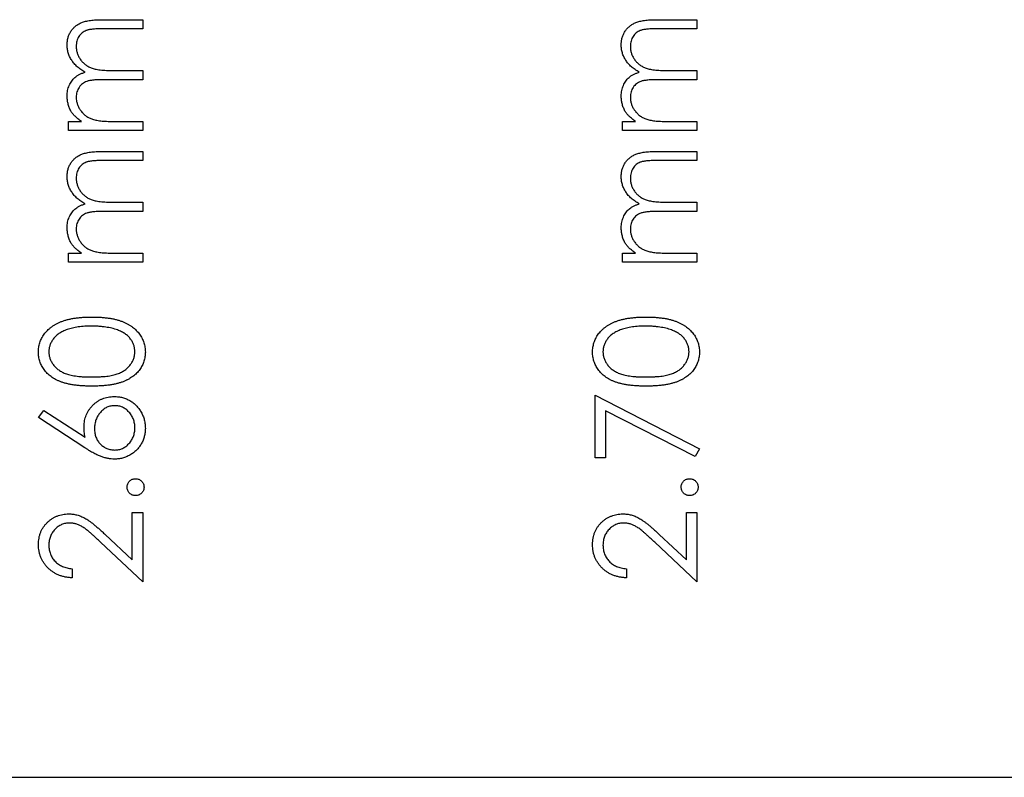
# Model space of a CAD drawing. Header units: millimetres. Extents: x 1 to 327, y 0 to 446.
# Tile 9 of 14: x 282 to 298, y 416 to 428. Entities that reach past the tile are written whole.
import ezdxf

# ---------------------------------------------------------------- set-up
doc = ezdxf.new("R2010")
doc.units = ezdxf.units.MM

msp = doc.modelspace()

# ---------------------------------------------------------------- linework, layer by layer
at = {"color": 7, "linetype": 'Continuous', "lineweight": 25}
for p, q in [((283.653, 428.303), (284.281, 428.303)), ((284.281, 428.303), (284.281, 428.161)), ((292.303, 428.303), (292.931, 428.303)), ((292.931, 428.303), (292.931, 428.161)), ((284.281, 428.161), (283.652, 428.161)), ((292.931, 428.161), (292.302, 428.161)), ((283.83, 427.51), (284.281, 427.51)), ((284.281, 427.51), (284.281, 427.367)), ((292.48, 427.51), (292.931, 427.51)), ((292.931, 427.51), (292.931, 427.367)), ((284.281, 427.367), (283.691, 427.367)), ((292.931, 427.367), (292.341, 427.367)), ((283.121, 426.716), (283.323, 426.716)), ((283.121, 426.574), (283.121, 426.716)), ((283.793, 426.716), (284.281, 426.716)), ((284.281, 426.716), (284.281, 426.574)), ((291.771, 426.716), (291.973, 426.716)), ((291.771, 426.574), (291.771, 426.716)), ((292.443, 426.716), (292.931, 426.716)), ((292.931, 426.716), (292.931, 426.574)), ((284.281, 426.574), (283.121, 426.574)), ((292.931, 426.574), (291.771, 426.574)), ((283.653, 426.248), (284.281, 426.248)), ((284.281, 426.248), (284.281, 426.105)), ((292.303, 426.248), (292.931, 426.248)), ((292.931, 426.248), (292.931, 426.105)), ((284.281, 426.105), (283.652, 426.105)), ((292.931, 426.105), (292.302, 426.105)), ((284.281, 425.312), (283.691, 425.312)), ((283.83, 425.454), (284.281, 425.454)), ((284.281, 425.454), (284.281, 425.312)), ((292.931, 425.312), (292.341, 425.312)), ((292.48, 425.454), (292.931, 425.454)), ((292.931, 425.454), (292.931, 425.312)), ((283.121, 424.66), (283.323, 424.66)), ((283.121, 424.518), (283.121, 424.66)), ((283.793, 424.66), (284.281, 424.66)), ((284.281, 424.66), (284.281, 424.518)), ((291.771, 424.66), (291.973, 424.66)), ((291.771, 424.518), (291.771, 424.66)), ((292.443, 424.66), (292.931, 424.66)), ((292.931, 424.66), (292.931, 424.518)), ((284.281, 424.518), (283.121, 424.518)), ((292.931, 424.518), (291.771, 424.518)), ((291.344, 422.442), (292.972, 421.607)), ((291.344, 421.465), (291.344, 422.442)), ((282.653, 422.096), (282.739, 422.206)), ((283.377, 421.622), (282.653, 422.096)), ((282.739, 422.206), (283.38, 421.787)), ((291.506, 422.201), (291.506, 421.465)), ((292.904, 421.484), (291.506, 422.201)), ((291.506, 421.465), (291.344, 421.465)), ((292.972, 421.607), (292.904, 421.484)), ((284.118, 420.61), (284.281, 420.61)), ((284.118, 419.872), (284.118, 420.61)), ((284.281, 420.61), (284.281, 419.532)), ((292.768, 420.61), (292.931, 420.61)), ((292.768, 419.872), (292.768, 420.61)), ((292.931, 420.61), (292.931, 419.532)), ((283.695, 420.269), (284.118, 419.872)), ((292.345, 420.269), (292.768, 419.872)), ((284.281, 419.532), (283.624, 420.147)), ((292.931, 419.532), (292.274, 420.147)), ((283.182, 419.735), (283.182, 419.593)), ((291.832, 419.735), (291.832, 419.593)), ((268.481, 416.479), (326.981, 416.479))]:
    msp.add_line(p, q, dxfattribs=at)
for points, knots in [([(283.101, 427.911), (283.101, 427.93), (283.103, 427.968), (283.114, 428.024), (283.133, 428.075), (283.16, 428.123), (283.193, 428.166), (283.232, 428.204), (283.278, 428.235), (283.321, 428.256), (283.358, 428.27), (283.391, 428.279), (283.426, 428.286), (283.465, 428.293), (283.507, 428.297), (283.553, 428.301), (283.602, 428.303), (283.635, 428.303), (283.653, 428.303)], [0, 0, 0, 0, 0.075587, 0.1479311, 0.218604, 0.2892613, 0.3594989, 0.4294664, 0.5005778, 0.5741236, 0.6136328, 0.6568309, 0.7040406, 0.7549951, 0.8097502, 0.868863, 0.932401, 1, 1, 1, 1]), ([(291.751, 427.911), (291.751, 427.93), (291.753, 427.968), (291.764, 428.024), (291.783, 428.075), (291.81, 428.123), (291.843, 428.166), (291.882, 428.204), (291.928, 428.235), (291.971, 428.256), (292.008, 428.27), (292.041, 428.279), (292.076, 428.286), (292.115, 428.293), (292.157, 428.297), (292.203, 428.301), (292.252, 428.303), (292.285, 428.303), (292.303, 428.303)], [0, 0, 0, 0, 0.075587, 0.147931, 0.218604, 0.289261, 0.359499, 0.429466, 0.500578, 0.574124, 0.613633, 0.656831, 0.704041, 0.754995, 0.80975, 0.868863, 0.932401, 1, 1, 1, 1]), ([(283.652, 428.161), (283.637, 428.161), (283.609, 428.161), (283.568, 428.16), (283.53, 428.157), (283.497, 428.155), (283.466, 428.151), (283.44, 428.146), (283.417, 428.141), (283.392, 428.132), (283.364, 428.119), (283.334, 428.098), (283.307, 428.072), (283.284, 428.042), (283.266, 428.008), (283.253, 427.97), (283.244, 427.929), (283.243, 427.901), (283.243, 427.886)], [0, 0, 0, 0, 0.078335, 0.150549, 0.21613, 0.275653, 0.329231, 0.376424, 0.417817, 0.453205, 0.517771, 0.581257, 0.645356, 0.712052, 0.780151, 0.850233, 0.922656, 1, 1, 1, 1]), ([(292.302, 428.161), (292.287, 428.161), (292.259, 428.161), (292.218, 428.16), (292.18, 428.157), (292.147, 428.155), (292.116, 428.151), (292.09, 428.146), (292.067, 428.141), (292.042, 428.132), (292.014, 428.119), (291.984, 428.098), (291.957, 428.072), (291.934, 428.042), (291.916, 428.008), (291.903, 427.97), (291.894, 427.929), (291.893, 427.901), (291.893, 427.886)], [0, 0, 0, 0, 0.078335, 0.150549, 0.21613, 0.275653, 0.329231, 0.376424, 0.417817, 0.453205, 0.517771, 0.581257, 0.645356, 0.712052, 0.780151, 0.850233, 0.922656, 1, 1, 1, 1]), ([(283.381, 427.485), (283.37, 427.491), (283.347, 427.504), (283.316, 427.524), (283.287, 427.546), (283.26, 427.568), (283.235, 427.592), (283.211, 427.617), (283.19, 427.643), (283.166, 427.679), (283.139, 427.726), (283.117, 427.786), (283.103, 427.848), (283.101, 427.89), (283.101, 427.911)], [0, 0, 0, 0, 0.0717522, 0.1411982, 0.2090754, 0.2747864, 0.3394172, 0.4028023, 0.4652558, 0.5271346, 0.6476934, 0.7656069, 0.881638, 1, 1, 1, 1]), ([(283.243, 427.886), (283.244, 427.868), (283.245, 427.832), (283.258, 427.78), (283.278, 427.731), (283.306, 427.684), (283.34, 427.642), (283.38, 427.605), (283.426, 427.575), (283.468, 427.554), (283.506, 427.541), (283.539, 427.533), (283.577, 427.526), (283.619, 427.52), (283.665, 427.515), (283.716, 427.512), (283.771, 427.51), (283.81, 427.51), (283.83, 427.51)], [0, 0, 0, 0, 0.068196, 0.1346611, 0.2019779, 0.2707036, 0.3399479, 0.4080144, 0.4767531, 0.5472944, 0.5855927, 0.628823, 0.677117, 0.7311712, 0.7897816, 0.8543077, 0.9243561, 1, 1, 1, 1]), ([(292.031, 427.485), (292.02, 427.491), (291.997, 427.504), (291.966, 427.524), (291.937, 427.546), (291.91, 427.568), (291.885, 427.592), (291.861, 427.617), (291.84, 427.643), (291.816, 427.679), (291.789, 427.726), (291.767, 427.786), (291.753, 427.848), (291.751, 427.89), (291.751, 427.911)], [0, 0, 0, 0, 0.071752, 0.141198, 0.209075, 0.274786, 0.339417, 0.402802, 0.465256, 0.527135, 0.647693, 0.765607, 0.881638, 1, 1, 1, 1]), ([(291.893, 427.886), (291.894, 427.868), (291.895, 427.832), (291.908, 427.78), (291.928, 427.731), (291.956, 427.684), (291.99, 427.642), (292.03, 427.605), (292.076, 427.575), (292.118, 427.554), (292.156, 427.541), (292.189, 427.533), (292.227, 427.526), (292.269, 427.52), (292.315, 427.515), (292.366, 427.512), (292.421, 427.51), (292.46, 427.51), (292.48, 427.51)], [0, 0, 0, 0, 0.068196, 0.134661, 0.201978, 0.270704, 0.339948, 0.408014, 0.476753, 0.547294, 0.585593, 0.628823, 0.677117, 0.731171, 0.789782, 0.854308, 0.924356, 1, 1, 1, 1]), ([(283.101, 427.116), (283.101, 427.13), (283.102, 427.158), (283.108, 427.199), (283.119, 427.239), (283.133, 427.277), (283.151, 427.313), (283.172, 427.346), (283.195, 427.376), (283.222, 427.403), (283.254, 427.426), (283.291, 427.448), (283.333, 427.468), (283.364, 427.479), (283.381, 427.485)], [0, 0, 0, 0, 0.084144, 0.166517, 0.248813, 0.331216, 0.412919, 0.490449, 0.566104, 0.639474, 0.716245, 0.802162, 0.895843, 1, 1, 1, 1]), ([(291.751, 427.116), (291.751, 427.13), (291.752, 427.158), (291.758, 427.199), (291.769, 427.239), (291.783, 427.277), (291.801, 427.313), (291.822, 427.346), (291.845, 427.376), (291.872, 427.403), (291.904, 427.426), (291.941, 427.448), (291.983, 427.468), (292.014, 427.479), (292.031, 427.485)], [0, 0, 0, 0, 0.0841443, 0.166517, 0.2488134, 0.3312156, 0.412919, 0.490449, 0.5661036, 0.6394741, 0.7162451, 0.8021622, 0.8958428, 1, 1, 1, 1]), ([(283.691, 427.367), (283.674, 427.367), (283.642, 427.367), (283.597, 427.366), (283.555, 427.364), (283.517, 427.361), (283.484, 427.357), (283.455, 427.353), (283.43, 427.348), (283.402, 427.339), (283.372, 427.326), (283.34, 427.305), (283.311, 427.279), (283.287, 427.248), (283.267, 427.214), (283.253, 427.176), (283.245, 427.134), (283.244, 427.106), (283.243, 427.091)], [0, 0, 0, 0, 0.082518, 0.158756, 0.227705, 0.289904, 0.345449, 0.39384, 0.436311, 0.472055, 0.536307, 0.598992, 0.661853, 0.726534, 0.791985, 0.858668, 0.927316, 1, 1, 1, 1]), ([(292.341, 427.367), (292.324, 427.367), (292.292, 427.367), (292.247, 427.366), (292.205, 427.364), (292.167, 427.361), (292.134, 427.357), (292.105, 427.353), (292.08, 427.348), (292.052, 427.339), (292.022, 427.326), (291.99, 427.305), (291.961, 427.279), (291.937, 427.248), (291.917, 427.214), (291.903, 427.176), (291.895, 427.134), (291.894, 427.106), (291.893, 427.091)], [0, 0, 0, 0, 0.082518, 0.158756, 0.227705, 0.289904, 0.345449, 0.39384, 0.436311, 0.472055, 0.536307, 0.598992, 0.661853, 0.726534, 0.791985, 0.858668, 0.927316, 1, 1, 1, 1]), ([(283.159, 426.877), (283.15, 426.896), (283.132, 426.934), (283.114, 426.993), (283.103, 427.054), (283.101, 427.095), (283.101, 427.116)], [0, 0, 0, 0, 0.253734, 0.503035, 0.750014, 1, 1, 1, 1]), ([(283.243, 427.091), (283.244, 427.074), (283.245, 427.04), (283.258, 426.989), (283.277, 426.94), (283.304, 426.894), (283.338, 426.852), (283.377, 426.814), (283.422, 426.783), (283.463, 426.762), (283.5, 426.749), (283.532, 426.74), (283.567, 426.733), (283.606, 426.727), (283.647, 426.721), (283.693, 426.719), (283.742, 426.716), (283.775, 426.716), (283.793, 426.716)], [0, 0, 0, 0, 0.0686751, 0.1368671, 0.2061085, 0.2775303, 0.3497621, 0.4212389, 0.4928968, 0.5666322, 0.6062186, 0.6497139, 0.6973117, 0.7490928, 0.8048862, 0.8654888, 0.9302391, 1, 1, 1, 1]), ([(291.809, 426.877), (291.8, 426.896), (291.782, 426.934), (291.764, 426.993), (291.753, 427.054), (291.751, 427.095), (291.751, 427.116)], [0, 0, 0, 0, 0.253734, 0.503035, 0.750014, 1, 1, 1, 1]), ([(291.893, 427.091), (291.894, 427.074), (291.895, 427.04), (291.908, 426.989), (291.927, 426.94), (291.954, 426.894), (291.988, 426.852), (292.027, 426.814), (292.072, 426.783), (292.113, 426.762), (292.15, 426.749), (292.182, 426.74), (292.217, 426.733), (292.256, 426.727), (292.297, 426.721), (292.343, 426.719), (292.392, 426.716), (292.425, 426.716), (292.443, 426.716)], [0, 0, 0, 0, 0.068675, 0.136867, 0.206109, 0.27753, 0.349762, 0.421239, 0.492897, 0.566632, 0.606219, 0.649714, 0.697312, 0.749093, 0.804886, 0.865489, 0.930239, 1, 1, 1, 1]), ([(283.323, 426.716), (283.305, 426.729), (283.271, 426.753), (283.227, 426.794), (283.189, 426.834), (283.169, 426.863), (283.159, 426.877)], [0, 0, 0, 0, 0.283595, 0.543395, 0.780646, 1, 1, 1, 1]), ([(291.973, 426.716), (291.955, 426.729), (291.921, 426.753), (291.877, 426.794), (291.839, 426.834), (291.819, 426.863), (291.809, 426.877)], [0, 0, 0, 0, 0.283595, 0.543395, 0.780646, 1, 1, 1, 1]), ([(283.101, 425.855), (283.101, 425.875), (283.103, 425.913), (283.114, 425.968), (283.133, 426.02), (283.16, 426.068), (283.193, 426.111), (283.232, 426.148), (283.278, 426.18), (283.321, 426.201), (283.358, 426.215), (283.391, 426.223), (283.426, 426.231), (283.465, 426.237), (283.507, 426.242), (283.553, 426.245), (283.602, 426.248), (283.635, 426.248), (283.653, 426.248)], [0, 0, 0, 0, 0.075587, 0.1479311, 0.218604, 0.2892613, 0.3594989, 0.4294664, 0.5005778, 0.5741236, 0.6136328, 0.6568309, 0.7040406, 0.7549951, 0.8097502, 0.868863, 0.932401, 1, 1, 1, 1]), ([(291.751, 425.855), (291.751, 425.875), (291.753, 425.913), (291.764, 425.968), (291.783, 426.02), (291.81, 426.068), (291.843, 426.111), (291.882, 426.148), (291.928, 426.18), (291.971, 426.201), (292.008, 426.215), (292.041, 426.223), (292.076, 426.231), (292.115, 426.237), (292.157, 426.242), (292.203, 426.245), (292.252, 426.248), (292.285, 426.248), (292.303, 426.248)], [0, 0, 0, 0, 0.075587, 0.147931, 0.218604, 0.289261, 0.359499, 0.429466, 0.500578, 0.574124, 0.613633, 0.656831, 0.704041, 0.754995, 0.80975, 0.868863, 0.932401, 1, 1, 1, 1]), ([(283.652, 426.105), (283.637, 426.105), (283.609, 426.105), (283.568, 426.104), (283.53, 426.102), (283.497, 426.099), (283.466, 426.095), (283.44, 426.091), (283.417, 426.085), (283.392, 426.077), (283.364, 426.063), (283.334, 426.043), (283.307, 426.017), (283.284, 425.986), (283.266, 425.952), (283.253, 425.914), (283.244, 425.873), (283.243, 425.845), (283.243, 425.83)], [0, 0, 0, 0, 0.078335, 0.150549, 0.21613, 0.275653, 0.329231, 0.376424, 0.417817, 0.453205, 0.517771, 0.581257, 0.645356, 0.712052, 0.780151, 0.850233, 0.922656, 1, 1, 1, 1]), ([(292.302, 426.105), (292.287, 426.105), (292.259, 426.105), (292.218, 426.104), (292.18, 426.102), (292.147, 426.099), (292.116, 426.095), (292.09, 426.091), (292.067, 426.085), (292.042, 426.077), (292.014, 426.063), (291.984, 426.043), (291.957, 426.017), (291.934, 425.986), (291.916, 425.952), (291.903, 425.914), (291.894, 425.873), (291.893, 425.845), (291.893, 425.83)], [0, 0, 0, 0, 0.078335, 0.150549, 0.21613, 0.275653, 0.329231, 0.376424, 0.417817, 0.453205, 0.517771, 0.581257, 0.645356, 0.712052, 0.780151, 0.850233, 0.922656, 1, 1, 1, 1]), ([(283.381, 425.43), (283.37, 425.436), (283.347, 425.448), (283.316, 425.469), (283.287, 425.49), (283.26, 425.513), (283.235, 425.537), (283.211, 425.561), (283.19, 425.588), (283.166, 425.624), (283.139, 425.671), (283.117, 425.73), (283.103, 425.792), (283.101, 425.834), (283.101, 425.855)], [0, 0, 0, 0, 0.0717522, 0.1411982, 0.2090754, 0.2747864, 0.3394172, 0.4028023, 0.4652558, 0.5271346, 0.6476934, 0.7656069, 0.881638, 1, 1, 1, 1]), ([(283.243, 425.83), (283.244, 425.812), (283.245, 425.777), (283.258, 425.725), (283.278, 425.675), (283.306, 425.629), (283.34, 425.586), (283.38, 425.549), (283.426, 425.519), (283.468, 425.498), (283.506, 425.485), (283.539, 425.477), (283.577, 425.47), (283.619, 425.464), (283.665, 425.46), (283.716, 425.456), (283.771, 425.454), (283.81, 425.454), (283.83, 425.454)], [0, 0, 0, 0, 0.068196, 0.1346611, 0.2019779, 0.2707036, 0.3399479, 0.4080144, 0.4767531, 0.5472944, 0.5855927, 0.628823, 0.677117, 0.7311712, 0.7897816, 0.8543077, 0.9243561, 1, 1, 1, 1]), ([(292.031, 425.43), (292.02, 425.436), (291.997, 425.448), (291.966, 425.469), (291.937, 425.49), (291.91, 425.513), (291.885, 425.537), (291.861, 425.561), (291.84, 425.588), (291.816, 425.624), (291.789, 425.671), (291.767, 425.73), (291.753, 425.792), (291.751, 425.834), (291.751, 425.855)], [0, 0, 0, 0, 0.071752, 0.141198, 0.209075, 0.274786, 0.339417, 0.402802, 0.465256, 0.527135, 0.647693, 0.765607, 0.881638, 1, 1, 1, 1]), ([(291.893, 425.83), (291.894, 425.812), (291.895, 425.777), (291.908, 425.725), (291.928, 425.675), (291.956, 425.629), (291.99, 425.586), (292.03, 425.549), (292.076, 425.519), (292.118, 425.498), (292.156, 425.485), (292.189, 425.477), (292.227, 425.47), (292.269, 425.464), (292.315, 425.46), (292.366, 425.456), (292.421, 425.454), (292.46, 425.454), (292.48, 425.454)], [0, 0, 0, 0, 0.068196, 0.134661, 0.201978, 0.270704, 0.339948, 0.408014, 0.476753, 0.547294, 0.585593, 0.628823, 0.677117, 0.731171, 0.789782, 0.854308, 0.924356, 1, 1, 1, 1]), ([(283.101, 425.06), (283.101, 425.074), (283.102, 425.102), (283.108, 425.143), (283.119, 425.183), (283.133, 425.221), (283.151, 425.258), (283.172, 425.291), (283.195, 425.32), (283.222, 425.347), (283.254, 425.371), (283.291, 425.392), (283.333, 425.413), (283.364, 425.424), (283.381, 425.43)], [0, 0, 0, 0, 0.084144, 0.166517, 0.248813, 0.331216, 0.412919, 0.490449, 0.566104, 0.639474, 0.716245, 0.802162, 0.895843, 1, 1, 1, 1]), ([(283.691, 425.312), (283.674, 425.312), (283.642, 425.312), (283.597, 425.31), (283.555, 425.308), (283.517, 425.305), (283.484, 425.302), (283.455, 425.297), (283.43, 425.292), (283.402, 425.283), (283.372, 425.27), (283.34, 425.25), (283.311, 425.223), (283.287, 425.193), (283.267, 425.158), (283.253, 425.12), (283.245, 425.079), (283.244, 425.05), (283.243, 425.036)], [0, 0, 0, 0, 0.082518, 0.158756, 0.227705, 0.289904, 0.345449, 0.39384, 0.436311, 0.472055, 0.536307, 0.598992, 0.661853, 0.726534, 0.791985, 0.858668, 0.927316, 1, 1, 1, 1]), ([(291.751, 425.06), (291.751, 425.074), (291.752, 425.102), (291.758, 425.143), (291.769, 425.183), (291.783, 425.221), (291.801, 425.258), (291.822, 425.291), (291.845, 425.32), (291.872, 425.347), (291.904, 425.371), (291.941, 425.392), (291.983, 425.413), (292.014, 425.424), (292.031, 425.43)], [0, 0, 0, 0, 0.0841443, 0.166517, 0.2488134, 0.3312156, 0.412919, 0.490449, 0.5661036, 0.6394741, 0.7162451, 0.8021622, 0.8958428, 1, 1, 1, 1]), ([(292.341, 425.312), (292.324, 425.312), (292.292, 425.312), (292.247, 425.31), (292.205, 425.308), (292.167, 425.305), (292.134, 425.302), (292.105, 425.297), (292.08, 425.292), (292.052, 425.283), (292.022, 425.27), (291.99, 425.25), (291.961, 425.223), (291.937, 425.193), (291.917, 425.158), (291.903, 425.12), (291.895, 425.079), (291.894, 425.05), (291.893, 425.036)], [0, 0, 0, 0, 0.082518, 0.158756, 0.227705, 0.289904, 0.345449, 0.39384, 0.436311, 0.472055, 0.536307, 0.598992, 0.661853, 0.726534, 0.791985, 0.858668, 0.927316, 1, 1, 1, 1]), ([(283.159, 424.821), (283.15, 424.84), (283.132, 424.878), (283.114, 424.938), (283.103, 424.999), (283.101, 425.04), (283.101, 425.06)], [0, 0, 0, 0, 0.253734, 0.503035, 0.750014, 1, 1, 1, 1]), ([(283.243, 425.036), (283.244, 425.018), (283.245, 424.984), (283.258, 424.934), (283.277, 424.885), (283.304, 424.839), (283.338, 424.796), (283.377, 424.759), (283.422, 424.728), (283.463, 424.707), (283.5, 424.693), (283.532, 424.685), (283.567, 424.677), (283.606, 424.671), (283.647, 424.666), (283.693, 424.663), (283.742, 424.661), (283.775, 424.66), (283.793, 424.66)], [0, 0, 0, 0, 0.0686751, 0.1368671, 0.2061085, 0.2775303, 0.3497621, 0.4212389, 0.4928968, 0.5666322, 0.6062186, 0.6497139, 0.6973117, 0.7490928, 0.8048862, 0.8654888, 0.9302391, 1, 1, 1, 1]), ([(291.809, 424.821), (291.8, 424.84), (291.782, 424.878), (291.764, 424.938), (291.753, 424.999), (291.751, 425.04), (291.751, 425.06)], [0, 0, 0, 0, 0.253734, 0.503035, 0.750014, 1, 1, 1, 1]), ([(291.893, 425.036), (291.894, 425.018), (291.895, 424.984), (291.908, 424.934), (291.927, 424.885), (291.954, 424.839), (291.988, 424.796), (292.027, 424.759), (292.072, 424.728), (292.113, 424.707), (292.15, 424.693), (292.182, 424.685), (292.217, 424.677), (292.256, 424.671), (292.297, 424.666), (292.343, 424.663), (292.392, 424.661), (292.425, 424.66), (292.443, 424.66)], [0, 0, 0, 0, 0.068675, 0.136867, 0.206109, 0.27753, 0.349762, 0.421239, 0.492897, 0.566632, 0.606219, 0.649714, 0.697312, 0.749093, 0.804886, 0.865489, 0.930239, 1, 1, 1, 1]), ([(283.323, 424.66), (283.305, 424.673), (283.271, 424.698), (283.227, 424.738), (283.189, 424.778), (283.169, 424.807), (283.159, 424.821)], [0, 0, 0, 0, 0.283595, 0.543395, 0.780646, 1, 1, 1, 1]), ([(291.973, 424.66), (291.955, 424.673), (291.921, 424.698), (291.877, 424.738), (291.839, 424.778), (291.819, 424.807), (291.809, 424.821)], [0, 0, 0, 0, 0.283595, 0.543395, 0.780646, 1, 1, 1, 1]), ([(282.653, 423.115), (282.653, 423.128), (282.653, 423.153), (282.658, 423.19), (282.665, 423.226), (282.675, 423.262), (282.687, 423.296), (282.703, 423.329), (282.72, 423.362), (282.742, 423.394), (282.765, 423.424), (282.792, 423.453), (282.821, 423.48), (282.853, 423.506), (282.888, 423.53), (282.926, 423.552), (282.966, 423.572), (283.009, 423.591), (283.056, 423.608), (283.107, 423.623), (283.161, 423.635), (283.219, 423.646), (283.281, 423.653), (283.347, 423.659), (283.416, 423.662), (283.464, 423.663), (283.488, 423.663)], [0, 0, 0, 0, 0.033788, 0.067226, 0.099841, 0.132545, 0.16513, 0.198011, 0.23128, 0.265044, 0.299216, 0.334359, 0.369695, 0.406258, 0.443804, 0.482982, 0.523085, 0.565267, 0.609343, 0.656393, 0.705887, 0.758326, 0.813833, 0.872795, 0.934723, 1, 1, 1, 1]), ([(283.488, 423.663), (283.512, 423.663), (283.56, 423.662), (283.629, 423.659), (283.694, 423.653), (283.756, 423.646), (283.813, 423.636), (283.867, 423.623), (283.917, 423.609), (283.964, 423.592), (284.007, 423.573), (284.047, 423.553), (284.085, 423.531), (284.12, 423.507), (284.152, 423.482), (284.181, 423.454), (284.208, 423.425), (284.232, 423.395), (284.253, 423.363), (284.271, 423.33), (284.287, 423.296), (284.3, 423.262), (284.31, 423.226), (284.316, 423.19), (284.321, 423.153), (284.322, 423.128), (284.322, 423.115)], [0, 0, 0, 0, 0.065069, 0.127067, 0.185532, 0.240785, 0.293004, 0.342556, 0.388955, 0.432815, 0.474671, 0.514821, 0.553655, 0.591479, 0.627861, 0.663639, 0.698823, 0.733433, 0.76763, 0.801074, 0.83425, 0.86697, 0.899712, 0.932696, 0.966173, 1, 1, 1, 1]), ([(291.303, 423.115), (291.303, 423.128), (291.303, 423.153), (291.308, 423.19), (291.315, 423.226), (291.325, 423.262), (291.337, 423.296), (291.353, 423.329), (291.37, 423.362), (291.392, 423.394), (291.415, 423.424), (291.442, 423.453), (291.471, 423.48), (291.503, 423.506), (291.538, 423.53), (291.576, 423.552), (291.616, 423.572), (291.659, 423.591), (291.706, 423.608), (291.757, 423.623), (291.811, 423.635), (291.869, 423.646), (291.931, 423.653), (291.997, 423.659), (292.066, 423.662), (292.114, 423.663), (292.138, 423.663)], [0, 0, 0, 0, 0.033788, 0.067226, 0.099841, 0.132545, 0.16513, 0.198011, 0.23128, 0.265044, 0.299216, 0.334359, 0.369695, 0.406258, 0.443804, 0.482982, 0.523085, 0.565267, 0.609343, 0.656393, 0.705887, 0.758326, 0.813833, 0.872795, 0.934723, 1, 1, 1, 1]), ([(292.138, 423.663), (292.162, 423.663), (292.21, 423.662), (292.279, 423.659), (292.344, 423.653), (292.406, 423.646), (292.463, 423.636), (292.517, 423.623), (292.567, 423.609), (292.614, 423.592), (292.657, 423.573), (292.697, 423.553), (292.735, 423.531), (292.77, 423.507), (292.802, 423.482), (292.831, 423.454), (292.858, 423.425), (292.882, 423.395), (292.903, 423.363), (292.921, 423.33), (292.937, 423.296), (292.95, 423.262), (292.96, 423.226), (292.966, 423.19), (292.971, 423.153), (292.972, 423.128), (292.972, 423.115)], [0, 0, 0, 0, 0.065069, 0.127067, 0.185532, 0.240785, 0.293004, 0.342556, 0.388955, 0.432815, 0.474671, 0.514821, 0.553655, 0.591479, 0.627861, 0.663639, 0.698823, 0.733433, 0.76763, 0.801074, 0.83425, 0.86697, 0.899712, 0.932696, 0.966173, 1, 1, 1, 1]), ([(283.487, 423.521), (283.468, 423.52), (283.431, 423.52), (283.376, 423.518), (283.324, 423.513), (283.275, 423.508), (283.228, 423.5), (283.184, 423.491), (283.143, 423.48), (283.104, 423.468), (283.068, 423.454), (283.034, 423.438), (283.003, 423.422), (282.974, 423.404), (282.948, 423.385), (282.924, 423.364), (282.903, 423.343), (282.879, 423.312), (282.854, 423.273), (282.832, 423.223), (282.818, 423.172), (282.817, 423.137), (282.816, 423.12)], [0, 0, 0, 0, 0.065674, 0.128473, 0.188155, 0.24508, 0.299416, 0.350785, 0.399899, 0.446624, 0.491202, 0.533319, 0.573791, 0.612461, 0.649528, 0.685459, 0.720284, 0.754012, 0.819093, 0.880506, 0.940318, 1, 1, 1, 1]), ([(283.886, 423.461), (283.872, 423.465), (283.843, 423.475), (283.799, 423.488), (283.752, 423.497), (283.703, 423.506), (283.652, 423.512), (283.599, 423.517), (283.544, 423.52), (283.506, 423.52), (283.487, 423.521)], [0, 0, 0, 0, 0.110588, 0.224542, 0.342503, 0.464324, 0.590756, 0.722227, 0.858843, 1, 1, 1, 1]), ([(292.137, 423.521), (292.118, 423.52), (292.081, 423.52), (292.026, 423.518), (291.974, 423.513), (291.925, 423.508), (291.878, 423.5), (291.834, 423.491), (291.793, 423.48), (291.754, 423.468), (291.718, 423.454), (291.684, 423.438), (291.653, 423.422), (291.624, 423.404), (291.598, 423.385), (291.574, 423.364), (291.553, 423.343), (291.529, 423.312), (291.504, 423.273), (291.482, 423.223), (291.468, 423.172), (291.467, 423.137), (291.466, 423.12)], [0, 0, 0, 0, 0.0656742, 0.1284727, 0.188155, 0.24508, 0.2994164, 0.3507855, 0.399899, 0.446624, 0.4912021, 0.5333194, 0.5737915, 0.6124609, 0.6495278, 0.6854588, 0.7202839, 0.7540122, 0.819093, 0.8805062, 0.9403177, 1, 1, 1, 1]), ([(292.536, 423.461), (292.522, 423.465), (292.493, 423.475), (292.449, 423.488), (292.402, 423.497), (292.353, 423.506), (292.302, 423.512), (292.249, 423.517), (292.194, 423.52), (292.156, 423.52), (292.137, 423.521)], [0, 0, 0, 0, 0.110588, 0.224542, 0.342503, 0.464324, 0.590756, 0.722227, 0.858843, 1, 1, 1, 1]), ([(284.159, 423.12), (284.158, 423.137), (284.157, 423.173), (284.143, 423.224), (284.122, 423.274), (284.097, 423.313), (284.073, 423.342), (284.053, 423.364), (284.03, 423.383), (284.006, 423.402), (283.979, 423.419), (283.95, 423.434), (283.919, 423.448), (283.897, 423.456), (283.886, 423.461)], [0, 0, 0, 0, 0.112802, 0.225203, 0.339663, 0.459731, 0.521784, 0.583969, 0.64821, 0.71391, 0.781027, 0.851466, 0.924059, 1, 1, 1, 1]), ([(292.809, 423.12), (292.808, 423.137), (292.807, 423.173), (292.793, 423.224), (292.772, 423.274), (292.747, 423.313), (292.723, 423.342), (292.703, 423.364), (292.68, 423.383), (292.656, 423.402), (292.629, 423.419), (292.6, 423.434), (292.569, 423.448), (292.547, 423.456), (292.536, 423.461)], [0, 0, 0, 0, 0.112802, 0.225203, 0.339663, 0.459731, 0.521784, 0.583969, 0.64821, 0.71391, 0.781027, 0.851466, 0.924059, 1, 1, 1, 1]), ([(283.488, 422.584), (283.462, 422.585), (283.413, 422.585), (283.341, 422.588), (283.273, 422.593), (283.21, 422.601), (283.152, 422.61), (283.098, 422.622), (283.048, 422.635), (283.002, 422.651), (282.96, 422.668), (282.921, 422.688), (282.885, 422.709), (282.851, 422.732), (282.819, 422.757), (282.791, 422.783), (282.764, 422.811), (282.741, 422.841), (282.72, 422.872), (282.702, 422.904), (282.687, 422.937), (282.675, 422.971), (282.665, 423.006), (282.658, 423.041), (282.653, 423.078), (282.653, 423.103), (282.653, 423.115)], [0, 0, 0, 0, 0.06859, 0.133236, 0.194298, 0.251261, 0.304491, 0.354209, 0.400451, 0.443378, 0.483979, 0.523213, 0.561001, 0.597856, 0.633471, 0.668265, 0.702638, 0.736825, 0.77043, 0.803572, 0.835925, 0.86847, 0.900854, 0.933471, 0.96626, 1, 1, 1, 1]), ([(282.816, 423.12), (282.817, 423.102), (282.818, 423.067), (282.831, 423.015), (282.854, 422.966), (282.879, 422.926), (282.903, 422.896), (282.923, 422.874), (282.946, 422.854), (282.97, 422.836), (282.997, 422.819), (283.025, 422.803), (283.056, 422.788), (283.089, 422.775), (283.125, 422.764), (283.165, 422.754), (283.209, 422.745), (283.257, 422.739), (283.309, 422.733), (283.365, 422.73), (283.425, 422.727), (283.466, 422.727), (283.487, 422.727)], [0, 0, 0, 0, 0.060377, 0.120865, 0.182579, 0.247626, 0.281336, 0.315119, 0.349457, 0.384606, 0.421016, 0.458237, 0.496894, 0.537315, 0.58021, 0.627167, 0.678438, 0.734024, 0.793778, 0.857736, 0.926709, 1, 1, 1, 1]), ([(283.487, 422.727), (283.508, 422.727), (283.55, 422.727), (283.609, 422.73), (283.665, 422.734), (283.717, 422.738), (283.765, 422.745), (283.808, 422.754), (283.848, 422.763), (283.884, 422.775), (283.917, 422.788), (283.948, 422.802), (283.977, 422.818), (284.003, 422.835), (284.028, 422.854), (284.051, 422.874), (284.071, 422.896), (284.095, 422.926), (284.121, 422.966), (284.143, 423.016), (284.156, 423.067), (284.158, 423.102), (284.159, 423.12)], [0, 0, 0, 0, 0.072955, 0.141591, 0.205573, 0.265315, 0.320613, 0.371477, 0.418453, 0.461364, 0.501801, 0.540474, 0.577852, 0.614276, 0.64966, 0.684283, 0.718344, 0.752068, 0.817643, 0.879716, 0.939962, 1, 1, 1, 1]), ([(284.322, 423.115), (284.322, 423.103), (284.321, 423.078), (284.317, 423.041), (284.31, 423.006), (284.3, 422.971), (284.288, 422.937), (284.273, 422.905), (284.255, 422.873), (284.235, 422.842), (284.211, 422.812), (284.186, 422.784), (284.157, 422.758), (284.125, 422.734), (284.091, 422.711), (284.054, 422.689), (284.015, 422.67), (283.973, 422.652), (283.927, 422.636), (283.877, 422.622), (283.822, 422.61), (283.764, 422.601), (283.701, 422.593), (283.634, 422.588), (283.562, 422.585), (283.513, 422.585), (283.488, 422.584)], [0, 0, 0, 0, 0.033789, 0.066625, 0.099289, 0.131367, 0.163592, 0.196113, 0.228912, 0.26217, 0.296004, 0.330232, 0.365076, 0.400968, 0.437877, 0.475966, 0.51564, 0.556675, 0.600028, 0.64669, 0.696419, 0.749772, 0.80685, 0.86743, 0.931884, 1, 1, 1, 1]), ([(292.138, 422.584), (292.112, 422.585), (292.063, 422.585), (291.991, 422.588), (291.923, 422.593), (291.86, 422.601), (291.802, 422.61), (291.748, 422.622), (291.698, 422.635), (291.652, 422.651), (291.61, 422.668), (291.571, 422.688), (291.535, 422.709), (291.501, 422.732), (291.469, 422.757), (291.441, 422.783), (291.414, 422.811), (291.391, 422.841), (291.37, 422.872), (291.352, 422.904), (291.337, 422.937), (291.325, 422.971), (291.315, 423.006), (291.308, 423.041), (291.303, 423.078), (291.303, 423.103), (291.303, 423.115)], [0, 0, 0, 0, 0.06859, 0.133236, 0.194298, 0.251261, 0.304491, 0.354209, 0.400451, 0.443378, 0.483979, 0.523213, 0.561001, 0.597856, 0.633471, 0.668265, 0.702638, 0.736825, 0.77043, 0.803572, 0.835925, 0.86847, 0.900854, 0.933471, 0.96626, 1, 1, 1, 1]), ([(291.466, 423.12), (291.467, 423.102), (291.468, 423.067), (291.481, 423.015), (291.504, 422.966), (291.529, 422.926), (291.553, 422.896), (291.573, 422.874), (291.596, 422.854), (291.62, 422.836), (291.647, 422.819), (291.675, 422.803), (291.706, 422.788), (291.739, 422.775), (291.775, 422.764), (291.815, 422.754), (291.859, 422.745), (291.907, 422.739), (291.959, 422.733), (292.015, 422.73), (292.075, 422.727), (292.116, 422.727), (292.137, 422.727)], [0, 0, 0, 0, 0.060377, 0.120865, 0.182579, 0.247626, 0.281336, 0.315119, 0.349457, 0.384606, 0.421016, 0.458237, 0.496894, 0.537315, 0.58021, 0.627167, 0.678438, 0.734024, 0.793778, 0.857736, 0.926709, 1, 1, 1, 1]), ([(292.137, 422.727), (292.158, 422.727), (292.2, 422.727), (292.259, 422.73), (292.315, 422.734), (292.367, 422.738), (292.415, 422.745), (292.458, 422.754), (292.498, 422.763), (292.534, 422.775), (292.567, 422.788), (292.598, 422.802), (292.627, 422.818), (292.653, 422.835), (292.678, 422.854), (292.701, 422.874), (292.721, 422.896), (292.745, 422.926), (292.771, 422.966), (292.793, 423.016), (292.806, 423.067), (292.808, 423.102), (292.809, 423.12)], [0, 0, 0, 0, 0.072955, 0.141591, 0.205573, 0.265315, 0.320613, 0.371477, 0.418453, 0.461364, 0.501801, 0.540474, 0.577852, 0.614276, 0.64966, 0.684283, 0.718344, 0.752068, 0.817643, 0.879716, 0.939962, 1, 1, 1, 1]), ([(292.972, 423.115), (292.972, 423.103), (292.971, 423.078), (292.967, 423.041), (292.96, 423.006), (292.95, 422.971), (292.938, 422.937), (292.923, 422.905), (292.905, 422.873), (292.885, 422.842), (292.861, 422.812), (292.836, 422.784), (292.807, 422.758), (292.775, 422.734), (292.741, 422.711), (292.704, 422.689), (292.665, 422.67), (292.623, 422.652), (292.577, 422.636), (292.527, 422.622), (292.472, 422.61), (292.414, 422.601), (292.351, 422.593), (292.284, 422.588), (292.212, 422.585), (292.163, 422.585), (292.138, 422.584)], [0, 0, 0, 0, 0.033789, 0.066625, 0.099289, 0.131367, 0.163592, 0.196113, 0.228912, 0.26217, 0.296004, 0.330232, 0.365076, 0.400968, 0.437877, 0.475966, 0.51564, 0.556675, 0.600028, 0.64669, 0.696419, 0.749772, 0.80685, 0.86743, 0.931884, 1, 1, 1, 1]), ([(283.365, 421.951), (283.366, 421.967), (283.366, 421.999), (283.373, 422.045), (283.383, 422.09), (283.398, 422.133), (283.418, 422.174), (283.441, 422.213), (283.469, 422.25), (283.5, 422.285), (283.535, 422.317), (283.572, 422.345), (283.611, 422.369), (283.652, 422.388), (283.695, 422.403), (283.74, 422.414), (283.787, 422.42), (283.819, 422.421), (283.836, 422.422)], [0, 0, 0, 0, 0.06526, 0.128037, 0.189726, 0.250629, 0.311258, 0.372602, 0.434791, 0.498867, 0.562915, 0.625361, 0.686558, 0.747576, 0.808479, 0.870685, 0.934312, 1, 1, 1, 1]), ([(283.836, 422.422), (283.858, 422.421), (283.901, 422.42), (283.965, 422.407), (284.026, 422.387), (284.082, 422.359), (284.135, 422.324), (284.182, 422.282), (284.223, 422.233), (284.258, 422.178), (284.286, 422.119), (284.307, 422.056), (284.319, 421.992), (284.321, 421.948), (284.322, 421.925)], [0, 0, 0, 0, 0.08595, 0.16913, 0.250406, 0.33193, 0.413348, 0.494159, 0.57601, 0.660748, 0.745776, 0.830039, 0.914025, 1, 1, 1, 1]), ([(283.844, 422.279), (283.833, 422.279), (283.812, 422.278), (283.781, 422.273), (283.751, 422.265), (283.722, 422.254), (283.694, 422.238), (283.668, 422.22), (283.643, 422.199), (283.62, 422.174), (283.598, 422.148), (283.579, 422.119), (283.563, 422.09), (283.551, 422.058), (283.541, 422.026), (283.533, 421.992), (283.529, 421.957), (283.528, 421.933), (283.528, 421.921)], [0, 0, 0, 0, 0.061175, 0.120067, 0.178335, 0.236401, 0.29511, 0.354933, 0.416985, 0.480959, 0.546166, 0.609633, 0.673414, 0.736267, 0.800306, 0.864696, 0.931644, 1, 1, 1, 1]), ([(284.159, 421.933), (284.159, 421.945), (284.158, 421.968), (284.154, 422.002), (284.146, 422.035), (284.137, 422.066), (284.123, 422.096), (284.108, 422.125), (284.088, 422.152), (284.067, 422.178), (284.044, 422.202), (284.019, 422.222), (283.993, 422.24), (283.965, 422.254), (283.937, 422.265), (283.907, 422.273), (283.876, 422.278), (283.855, 422.279), (283.844, 422.279)], [0, 0, 0, 0, 0.067955, 0.133269, 0.197814, 0.260677, 0.323397, 0.386364, 0.449644, 0.514795, 0.579233, 0.641329, 0.701377, 0.760739, 0.819228, 0.878125, 0.938154, 1, 1, 1, 1]), ([(283.38, 421.787), (283.376, 421.814), (283.367, 421.869), (283.366, 421.924), (283.365, 421.951)], [0, 0, 0, 0, 0.512659, 1, 1, 1, 1]), ([(283.844, 421.587), (283.855, 421.587), (283.876, 421.588), (283.907, 421.593), (283.937, 421.601), (283.965, 421.612), (283.993, 421.626), (284.019, 421.644), (284.044, 421.664), (284.067, 421.688), (284.089, 421.714), (284.107, 421.741), (284.123, 421.77), (284.137, 421.8), (284.146, 421.832), (284.154, 421.864), (284.158, 421.898), (284.159, 421.921), (284.159, 421.933)], [0, 0, 0, 0, 0.061835, 0.121854, 0.180741, 0.23922, 0.298291, 0.358667, 0.420363, 0.48479, 0.549929, 0.613703, 0.676659, 0.739368, 0.80222, 0.866754, 0.932057, 1, 1, 1, 1]), ([(283.528, 421.921), (283.528, 421.909), (283.529, 421.885), (283.533, 421.85), (283.54, 421.818), (283.551, 421.787), (283.563, 421.757), (283.579, 421.729), (283.598, 421.703), (283.62, 421.679), (283.643, 421.658), (283.668, 421.639), (283.695, 421.623), (283.722, 421.61), (283.751, 421.6), (283.781, 421.592), (283.812, 421.588), (283.833, 421.587), (283.844, 421.587)], [0, 0, 0, 0, 0.070564, 0.138446, 0.203708, 0.266871, 0.328908, 0.390959, 0.452928, 0.515991, 0.578138, 0.639111, 0.698502, 0.757418, 0.816486, 0.876329, 0.936849, 1, 1, 1, 1]), ([(284.322, 421.925), (284.321, 421.904), (284.32, 421.862), (284.307, 421.8), (284.288, 421.74), (284.26, 421.683), (284.225, 421.63), (284.184, 421.583), (284.136, 421.542), (284.083, 421.507), (284.025, 421.48), (283.965, 421.459), (283.902, 421.447), (283.86, 421.445), (283.838, 421.445)], [0, 0, 0, 0, 0.084348, 0.167078, 0.249605, 0.332974, 0.416161, 0.497811, 0.580686, 0.664926, 0.749428, 0.832484, 0.915626, 1, 1, 1, 1]), ([(283.838, 421.445), (283.822, 421.445), (283.789, 421.446), (283.738, 421.454), (283.686, 421.466), (283.642, 421.48), (283.607, 421.494), (283.578, 421.507), (283.548, 421.522), (283.516, 421.538), (283.483, 421.556), (283.449, 421.576), (283.414, 421.599), (283.39, 421.614), (283.377, 421.622)], [0, 0, 0, 0, 0.097818, 0.199726, 0.305276, 0.415811, 0.474472, 0.537274, 0.603657, 0.674299, 0.749834, 0.828598, 0.912378, 1, 1, 1, 1]), ([(284.037, 421.007), (284.037, 421.016), (284.038, 421.033), (284.045, 421.058), (284.058, 421.081), (284.075, 421.101), (284.095, 421.118), (284.117, 421.131), (284.143, 421.138), (284.16, 421.139), (284.169, 421.139)], [0, 0, 0, 0, 0.127519, 0.249986, 0.371792, 0.49887, 0.625948, 0.748492, 0.870959, 1, 1, 1, 1]), ([(284.169, 420.875), (284.16, 420.875), (284.143, 420.876), (284.118, 420.884), (284.095, 420.896), (284.075, 420.913), (284.058, 420.933), (284.046, 420.956), (284.038, 420.981), (284.037, 420.998), (284.037, 421.007)], [0, 0, 0, 0, 0.129097, 0.252046, 0.373905, 0.5010378, 0.6281707, 0.7513765, 0.872426, 1, 1, 1, 1]), ([(284.169, 421.139), (284.178, 421.139), (284.195, 421.138), (284.22, 421.131), (284.243, 421.118), (284.263, 421.101), (284.28, 421.081), (284.292, 421.058), (284.3, 421.033), (284.301, 421.016), (284.301, 421.007)], [0, 0, 0, 0, 0.126203, 0.248871, 0.371615, 0.498901, 0.627169, 0.749175, 0.872272, 1, 1, 1, 1]), ([(284.301, 421.007), (284.301, 420.998), (284.3, 420.981), (284.292, 420.956), (284.28, 420.933), (284.263, 420.913), (284.243, 420.896), (284.22, 420.884), (284.195, 420.876), (284.178, 420.875), (284.169, 420.875)], [0, 0, 0, 0, 0.127782, 0.249465, 0.372871, 0.501195, 0.628535, 0.750593, 0.873743, 1, 1, 1, 1]), ([(292.687, 421.007), (292.687, 421.016), (292.688, 421.033), (292.695, 421.058), (292.708, 421.081), (292.725, 421.101), (292.745, 421.118), (292.767, 421.131), (292.793, 421.138), (292.81, 421.139), (292.819, 421.139)], [0, 0, 0, 0, 0.127519, 0.249986, 0.371792, 0.49887, 0.625948, 0.748492, 0.870959, 1, 1, 1, 1]), ([(292.819, 420.875), (292.81, 420.875), (292.793, 420.876), (292.768, 420.884), (292.745, 420.896), (292.725, 420.913), (292.708, 420.933), (292.696, 420.956), (292.688, 420.981), (292.687, 420.998), (292.687, 421.007)], [0, 0, 0, 0, 0.129097, 0.252046, 0.373905, 0.501038, 0.628171, 0.751376, 0.872426, 1, 1, 1, 1]), ([(292.819, 421.139), (292.828, 421.139), (292.845, 421.138), (292.87, 421.131), (292.893, 421.118), (292.913, 421.101), (292.93, 421.081), (292.942, 421.058), (292.95, 421.033), (292.951, 421.016), (292.951, 421.007)], [0, 0, 0, 0, 0.126203, 0.248871, 0.371615, 0.498901, 0.627169, 0.749175, 0.872272, 1, 1, 1, 1]), ([(292.951, 421.007), (292.951, 420.998), (292.95, 420.981), (292.942, 420.956), (292.93, 420.933), (292.913, 420.913), (292.893, 420.896), (292.87, 420.884), (292.845, 420.876), (292.828, 420.875), (292.819, 420.875)], [0, 0, 0, 0, 0.127782, 0.249465, 0.372871, 0.501195, 0.628535, 0.750593, 0.873743, 1, 1, 1, 1]), ([(282.653, 420.11), (282.653, 420.128), (282.654, 420.162), (282.661, 420.212), (282.672, 420.259), (282.687, 420.304), (282.707, 420.347), (282.732, 420.386), (282.76, 420.424), (282.793, 420.458), (282.828, 420.489), (282.866, 420.516), (282.905, 420.539), (282.946, 420.557), (282.989, 420.572), (283.033, 420.582), (283.078, 420.588), (283.109, 420.589), (283.125, 420.59)], [0, 0, 0, 0, 0.06948, 0.136525, 0.200801, 0.263983, 0.325711, 0.387271, 0.449493, 0.512955, 0.576266, 0.637575, 0.697901, 0.757558, 0.816588, 0.876646, 0.937286, 1, 1, 1, 1]), ([(283.125, 420.59), (283.147, 420.589), (283.191, 420.588), (283.255, 420.575), (283.318, 420.554), (283.368, 420.53), (283.408, 420.505), (283.442, 420.483), (283.477, 420.457), (283.516, 420.427), (283.557, 420.393), (283.601, 420.355), (283.647, 420.313), (283.678, 420.284), (283.695, 420.269)], [0, 0, 0, 0, 0.098691, 0.195649, 0.292388, 0.391297, 0.444816, 0.503919, 0.570035, 0.642593, 0.721961, 0.807944, 0.900481, 1, 1, 1, 1]), ([(291.303, 420.11), (291.303, 420.128), (291.304, 420.162), (291.311, 420.212), (291.322, 420.259), (291.337, 420.304), (291.357, 420.347), (291.382, 420.386), (291.41, 420.424), (291.443, 420.458), (291.478, 420.489), (291.516, 420.516), (291.555, 420.539), (291.596, 420.557), (291.639, 420.572), (291.683, 420.582), (291.728, 420.588), (291.759, 420.589), (291.775, 420.59)], [0, 0, 0, 0, 0.06948, 0.136525, 0.200801, 0.263983, 0.325711, 0.387271, 0.449493, 0.512955, 0.576266, 0.637575, 0.697901, 0.757558, 0.816588, 0.876646, 0.937286, 1, 1, 1, 1]), ([(291.775, 420.59), (291.797, 420.589), (291.841, 420.588), (291.905, 420.575), (291.968, 420.554), (292.018, 420.53), (292.058, 420.505), (292.092, 420.483), (292.127, 420.457), (292.166, 420.427), (292.207, 420.393), (292.251, 420.355), (292.297, 420.313), (292.328, 420.284), (292.345, 420.269)], [0, 0, 0, 0, 0.098691, 0.195649, 0.292388, 0.391297, 0.444816, 0.503919, 0.570035, 0.642593, 0.721961, 0.807944, 0.900481, 1, 1, 1, 1]), ([(283.137, 420.447), (283.127, 420.447), (283.105, 420.447), (283.074, 420.442), (283.044, 420.434), (283.015, 420.423), (282.987, 420.409), (282.96, 420.391), (282.934, 420.371), (282.91, 420.348), (282.888, 420.322), (282.869, 420.295), (282.852, 420.267), (282.839, 420.237), (282.828, 420.205), (282.821, 420.172), (282.817, 420.138), (282.816, 420.115), (282.816, 420.103)], [0, 0, 0, 0, 0.061965, 0.122122, 0.180988, 0.239933, 0.299906, 0.359989, 0.421776, 0.486576, 0.551535, 0.615018, 0.677259, 0.73973, 0.80305, 0.866495, 0.931973, 1, 1, 1, 1]), ([(283.624, 420.147), (283.608, 420.162), (283.578, 420.191), (283.534, 420.232), (283.494, 420.268), (283.456, 420.301), (283.422, 420.329), (283.391, 420.354), (283.362, 420.374), (283.329, 420.395), (283.289, 420.416), (283.24, 420.434), (283.189, 420.445), (283.155, 420.447), (283.137, 420.447)], [0, 0, 0, 0, 0.110803, 0.212829, 0.306101, 0.390647, 0.466924, 0.534481, 0.593587, 0.644557, 0.7362, 0.825024, 0.911986, 1, 1, 1, 1]), ([(291.787, 420.447), (291.777, 420.447), (291.755, 420.447), (291.724, 420.442), (291.694, 420.434), (291.665, 420.423), (291.637, 420.409), (291.61, 420.391), (291.584, 420.371), (291.56, 420.348), (291.538, 420.322), (291.519, 420.295), (291.502, 420.267), (291.489, 420.237), (291.478, 420.205), (291.471, 420.172), (291.467, 420.138), (291.466, 420.115), (291.466, 420.103)], [0, 0, 0, 0, 0.061965, 0.122122, 0.180988, 0.239933, 0.299906, 0.359989, 0.421776, 0.486576, 0.551535, 0.615018, 0.677259, 0.73973, 0.80305, 0.866495, 0.931973, 1, 1, 1, 1]), ([(292.274, 420.147), (292.258, 420.162), (292.228, 420.191), (292.184, 420.232), (292.144, 420.268), (292.106, 420.301), (292.072, 420.329), (292.041, 420.354), (292.012, 420.374), (291.979, 420.395), (291.939, 420.416), (291.89, 420.434), (291.839, 420.445), (291.805, 420.447), (291.787, 420.447)], [0, 0, 0, 0, 0.110803, 0.212829, 0.306101, 0.390647, 0.466924, 0.534481, 0.593587, 0.644557, 0.7362, 0.825024, 0.911986, 1, 1, 1, 1]), ([(283.182, 419.593), (283.163, 419.594), (283.126, 419.595), (283.072, 419.604), (283.02, 419.616), (282.971, 419.633), (282.925, 419.655), (282.881, 419.681), (282.839, 419.711), (282.801, 419.746), (282.766, 419.783), (282.736, 419.824), (282.71, 419.866), (282.689, 419.911), (282.673, 419.958), (282.661, 420.007), (282.654, 420.058), (282.653, 420.093), (282.653, 420.11)], [0, 0, 0, 0, 0.068791, 0.135103, 0.198979, 0.261904, 0.323495, 0.385195, 0.446969, 0.509765, 0.572251, 0.633405, 0.693251, 0.752583, 0.812579, 0.873275, 0.93555, 1, 1, 1, 1]), ([(282.816, 420.103), (282.816, 420.091), (282.817, 420.066), (282.821, 420.03), (282.828, 419.996), (282.839, 419.964), (282.853, 419.933), (282.869, 419.903), (282.889, 419.875), (282.911, 419.849), (282.937, 419.826), (282.965, 419.804), (282.995, 419.786), (283.028, 419.77), (283.063, 419.757), (283.1, 419.747), (283.14, 419.739), (283.168, 419.736), (283.182, 419.735)], [0, 0, 0, 0, 0.06443, 0.12653, 0.186744, 0.245898, 0.304053, 0.362196, 0.420655, 0.480331, 0.540663, 0.600744, 0.661982, 0.72448, 0.789067, 0.856333, 0.926362, 1, 1, 1, 1]), ([(291.832, 419.593), (291.813, 419.594), (291.776, 419.595), (291.722, 419.604), (291.67, 419.616), (291.621, 419.633), (291.575, 419.655), (291.531, 419.681), (291.489, 419.711), (291.451, 419.746), (291.416, 419.783), (291.386, 419.824), (291.36, 419.866), (291.339, 419.911), (291.323, 419.958), (291.311, 420.007), (291.304, 420.058), (291.303, 420.093), (291.303, 420.11)], [0, 0, 0, 0, 0.068791, 0.135103, 0.198979, 0.261904, 0.323495, 0.385195, 0.446969, 0.509765, 0.572251, 0.633405, 0.693251, 0.752583, 0.812579, 0.873275, 0.93555, 1, 1, 1, 1]), ([(291.466, 420.103), (291.466, 420.091), (291.467, 420.066), (291.471, 420.03), (291.478, 419.996), (291.489, 419.964), (291.503, 419.933), (291.519, 419.903), (291.539, 419.875), (291.561, 419.849), (291.587, 419.826), (291.615, 419.804), (291.645, 419.786), (291.678, 419.77), (291.713, 419.757), (291.75, 419.747), (291.79, 419.739), (291.818, 419.736), (291.832, 419.735)], [0, 0, 0, 0, 0.06443, 0.12653, 0.186744, 0.245898, 0.304053, 0.362196, 0.420655, 0.480331, 0.540663, 0.600744, 0.661982, 0.72448, 0.789067, 0.856333, 0.926362, 1, 1, 1, 1])]:
    msp.add_open_spline(points, degree=3, knots=knots, dxfattribs=at)

doc.saveas('drawing.dxf')
